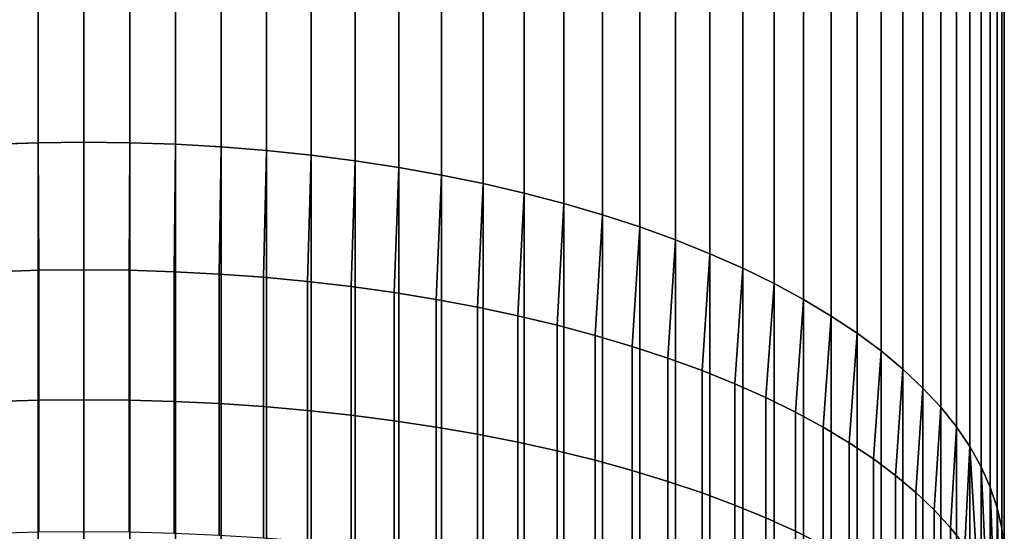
# Model space of a CAD drawing. Header units: metres. Extents: x -32 to 117, y -314 to 32.
# Tile 45 of 256: x -1 to 13, y -234 to -227. Entities that reach past the tile are written whole.
import ezdxf

# ---------------------------------------------------------------- set-up
doc = ezdxf.new("R2010")
doc.units = ezdxf.units.M
doc.layers.add('solid_24_501_064_XXX', color=7, linetype='CONTINUOUS')

msp = doc.modelspace()

# ---------------------------------------------------------------- linework, layer by layer
at = {"layer": 'solid_24_501_064_XXX'}
for points in [[(-1.294382, -228.708115, 341.626373), (-0.647996, -228.686127, 341.669556), (-0.647996, -18.675888, 234.663986), (-1.294382, -18.697878, 234.620819)], [(-0.647996, -228.686127, 341.669556), (0, -228.678787, 341.683929), (0, -18.66855, 234.678375), (-0.647996, -18.675888, 234.663986)], [(0, -228.678787, 341.683929), (0.647996, -228.686127, 341.669556), (0.647996, -18.675888, 234.663986), (0, -18.66855, 234.678375)], [(0.647996, -228.686127, 341.669556), (1.294382, -228.708115, 341.626373), (1.294382, -18.697878, 234.620819), (0.647996, -18.675888, 234.663986)], [(1.294382, -228.708115, 341.626373), (1.937549, -228.744705, 341.554565), (1.937549, -18.73447, 234.549011), (1.294382, -18.697878, 234.620819)], [(1.937549, -228.744705, 341.554565), (2.5759, -228.795807, 341.454285), (2.5759, -18.78557, 234.448715), (1.937549, -18.73447, 234.549011)], [(2.5759, -228.795807, 341.454285), (3.207846, -228.861298, 341.325745), (3.207846, -18.851053, 234.32019), (2.5759, -18.78557, 234.448715)], [(3.207846, -228.861298, 341.325745), (3.831817, -228.940994, 341.169342), (3.831817, -18.930756, 234.163773), (3.207846, -18.851053, 234.32019)], [(3.831817, -228.940994, 341.169342), (4.446262, -229.034714, 340.985382), (4.446262, -19.024477, 233.979828), (3.831817, -18.930756, 234.163773)], [(4.446262, -229.034714, 340.985382), (5.049653, -229.142227, 340.774384), (5.049653, -19.131989, 233.768829), (4.446262, -19.024477, 233.979828)], [(5.049653, -229.142227, 340.774384), (5.640489, -229.26326, 340.536865), (5.640489, -19.253021, 233.531296), (5.049653, -19.131989, 233.768829)], [(5.640489, -229.26326, 340.536865), (6.217302, -229.397507, 340.273376), (6.217302, -19.387272, 233.267807), (5.640489, -19.253021, 233.531296)], [(6.217302, -229.397507, 340.273376), (6.778657, -229.544647, 339.984589), (6.778657, -19.53441, 232.979034), (6.217302, -19.387272, 233.267807)], [(6.778657, -229.544647, 339.984589), (7.323161, -229.7043, 339.671234), (7.323161, -19.694069, 232.66568), (6.778657, -19.53441, 232.979034)], [(7.323161, -229.7043, 339.671234), (7.849457, -229.876083, 339.334106), (7.849457, -19.86585, 232.328552), (7.323161, -19.694069, 232.66568)], [(7.849457, -229.876083, 339.334106), (8.356239, -230.05957, 338.973999), (8.356239, -20.049328, 231.968445), (7.849457, -19.86585, 232.328552)], [(8.356239, -230.05957, 338.973999), (8.842246, -230.254288, 338.591858), (8.842246, -20.244045, 231.586288), (8.356239, -20.049328, 231.968445)], [(8.842246, -230.254288, 338.591858), (9.306269, -230.459763, 338.188599), (9.306269, -20.44952, 231.183029), (8.842246, -20.244045, 231.586288)], [(9.306269, -230.459763, 338.188599), (9.747155, -230.675476, 337.765228), (9.747155, -20.665239, 230.759659), (9.306269, -20.44952, 231.183029)], [(9.747155, -230.675476, 337.765228), (10.163809, -230.900909, 337.322784), (10.163809, -20.890667, 230.31723), (9.747155, -20.665239, 230.759659)], [(10.163809, -230.900909, 337.322784), (10.555194, -231.135483, 336.862396), (10.555194, -21.125244, 229.856842), (10.163809, -20.890667, 230.31723)], [(10.555194, -231.135483, 336.862396), (10.920337, -231.378632, 336.385223), (10.920337, -21.368387, 229.379654), (10.555194, -21.125244, 229.856842)], [(10.920337, -231.378632, 336.385223), (11.25833, -231.62973, 335.892395), (11.25833, -21.61949, 228.886841), (10.920337, -21.368387, 229.379654)], [(11.25833, -231.62973, 335.892395), (11.568334, -231.888168, 335.385193), (11.568334, -21.877928, 228.379623), (11.25833, -21.61949, 228.886841)], [(11.568334, -231.888168, 335.385193), (11.849576, -232.153305, 334.864838), (11.849576, -22.143063, 227.859268), (11.568334, -21.877928, 228.379623)], [(11.849576, -232.153305, 334.864838), (12.101358, -232.424469, 334.332642), (12.101358, -22.41423, 227.327072), (11.849576, -22.143063, 227.859268)], [(12.101358, -232.424469, 334.332642), (12.323055, -232.700989, 333.789917), (12.323055, -22.690758, 226.784348), (12.101358, -22.41423, 227.327072)], [(12.323055, -232.700989, 333.789917), (12.514115, -232.982193, 333.238037), (12.514115, -22.97196, 226.232468), (12.323055, -22.690758, 226.784348)], [(12.514115, -232.982193, 333.238037), (12.674063, -233.26738, 332.678345), (12.674063, -23.257137, 225.672775), (12.514115, -22.97196, 226.232468)], [(12.674063, -233.26738, 332.678345), (12.802501, -233.555817, 332.112244), (12.802501, -23.545578, 225.106674), (12.674063, -23.257137, 225.672775)], [(12.802501, -233.555817, 332.112244), (12.89911, -233.846802, 331.541138), (12.89911, -23.836567, 224.535583), (12.802501, -23.545578, 225.106674)], [(12.89911, -233.846802, 331.541138), (12.96365, -234.139618, 330.966461), (12.96365, -24.129379, 223.960892), (12.89911, -23.836567, 224.535583)], [(12.96365, -234.139618, 330.966461), (12.995959, -234.433533, 330.389618), (12.995959, -24.42329, 223.384064), (12.96365, -24.129379, 223.960892)], [(12.995959, -234.433533, 330.389618), (12.995959, -234.727798, 329.812073), (12.995959, -24.717566, 222.806519), (12.995959, -24.42329, 223.384064)], [(12.995959, -234.727798, 329.812073), (12.96365, -235.021713, 329.23526), (12.96365, -25.011475, 222.229691), (12.995959, -24.717566, 222.806519)], [(12.96365, -235.021713, 329.23526), (12.89911, -235.314529, 328.660583), (12.89911, -25.304289, 221.655014), (12.96365, -25.011475, 222.229691)], [(12.89911, -235.314529, 328.660583), (12.802501, -235.605515, 328.089478), (12.802501, -25.595278, 221.083908), (12.89911, -25.304289, 221.655014)], [(12.802501, -235.605515, 328.089478), (12.674063, -235.893951, 327.523376), (12.674063, -25.883718, 220.517822), (12.802501, -25.595278, 221.083908)], [(12.674063, -235.893951, 327.523376), (12.514115, -236.179138, 326.963684), (12.514115, -26.168894, 219.95813), (12.674063, -25.883718, 220.517822)], [(12.514115, -236.179138, 326.963684), (12.323055, -236.460327, 326.411804), (12.323055, -26.450096, 219.406235), (12.514115, -26.168894, 219.95813)], [(12.323055, -236.460327, 326.411804), (12.101358, -236.736862, 325.86908), (12.101358, -26.726625, 218.86351), (12.323055, -26.450096, 219.406235)], [(12.101358, -236.736862, 325.86908), (11.849576, -237.008026, 325.336884), (11.849576, -26.997793, 218.331314), (12.101358, -26.726625, 218.86351)], [(11.849576, -237.008026, 325.336884), (11.568334, -237.273163, 324.816528), (11.568334, -27.262926, 217.810974), (11.849576, -26.997793, 218.331314)], [(11.568334, -237.273163, 324.816528), (11.25833, -237.531601, 324.309326), (11.25833, -27.521366, 217.303757), (11.568334, -27.262926, 217.810974)], [(11.25833, -237.531601, 324.309326), (10.920337, -237.7827, 323.816498), (10.920337, -27.772469, 216.810928), (11.25833, -27.521366, 217.303757)], [(10.920337, -237.7827, 323.816498), (10.555194, -238.025848, 323.339294), (10.555194, -28.01561, 216.33374), (10.920337, -27.772469, 216.810928)], [(10.555194, -238.025848, 323.339294), (10.163809, -238.260422, 322.878906), (10.163809, -28.250187, 215.873352), (10.555194, -28.01561, 216.33374)], [(10.163809, -238.260422, 322.878906), (9.747155, -238.485855, 322.436493), (9.747155, -28.475616, 215.430923), (10.163809, -28.250187, 215.873352)], [(9.747155, -238.485855, 322.436493), (9.306269, -238.701569, 322.013123), (9.306269, -28.691336, 215.007553), (9.747155, -28.475616, 215.430923)], [(9.306269, -238.701569, 322.013123), (8.842246, -238.907043, 321.609863), (8.842246, -28.896809, 214.604294), (9.306269, -28.691336, 215.007553)], [(8.842246, -238.907043, 321.609863), (8.356239, -239.101761, 321.227692), (8.356239, -29.091528, 214.222137), (8.842246, -28.896809, 214.604294)], [(8.356239, -239.101761, 321.227692), (7.849457, -239.285248, 320.867615), (7.849457, -29.275005, 213.862045), (8.356239, -29.091528, 214.222137)], [(7.849457, -239.285248, 320.867615), (7.323161, -239.457031, 320.530457), (7.323161, -29.446787, 213.524902), (7.849457, -29.275005, 213.862045)], [(7.323161, -239.457031, 320.530457), (6.778657, -239.616684, 320.217102), (6.778657, -29.606445, 213.211548), (7.323161, -29.446787, 213.524902)], [(6.778657, -239.616684, 320.217102), (6.217302, -239.763824, 319.928345), (6.217302, -29.753582, 212.922775), (6.778657, -29.606445, 213.211548)], [(6.217302, -239.763824, 319.928345), (5.640489, -239.898071, 319.664856), (5.640489, -29.887835, 212.659302), (6.217302, -29.753582, 212.922775)], [(5.640489, -239.898071, 319.664856), (5.049653, -240.019104, 319.427307), (5.049653, -30.008865, 212.421753), (5.640489, -29.887835, 212.659302)], [(5.049653, -240.019104, 319.427307), (4.446262, -240.126617, 319.216309), (4.446262, -30.116377, 212.210754), (5.049653, -30.008865, 212.421753)], [(4.446262, -240.126617, 319.216309), (3.831817, -240.220337, 319.032379), (3.831817, -30.2101, 212.02681), (4.446262, -30.116377, 212.210754)], [(3.207846, -240.300034, 318.875946), (2.5759, -240.365524, 318.747437), (2.5759, -30.355284, 211.741867), (3.207846, -30.289803, 211.870392)], [(3.831817, -240.220337, 319.032379), (3.207846, -240.300034, 318.875946), (3.207846, -30.289803, 211.870392), (3.831817, -30.2101, 212.02681)], [(-0.647996, -240.475204, 318.532166), (-1.294382, -240.453217, 318.575317), (-1.294382, -30.442976, 211.569763), (-0.647996, -30.464968, 211.526611)], [(1.294382, -240.453217, 318.575317), (0.647996, -240.475204, 318.532166), (0.647996, -30.464968, 211.526611), (1.294382, -30.442976, 211.569763)], [(1.937549, -240.416626, 318.647156), (1.294382, -240.453217, 318.575317), (1.294382, -30.442976, 211.569763), (1.937549, -30.406385, 211.641586)], [(2.5759, -240.365524, 318.747437), (1.937549, -240.416626, 318.647156), (1.937549, -30.406385, 211.641586), (2.5759, -30.355284, 211.741867)], [(0, -240.482544, 318.517761), (-0.647996, -240.475204, 318.532166), (-0.647996, -30.464968, 211.526611), (0, -30.472303, 211.512207)], [(0.647996, -240.475204, 318.532166), (0, -240.482544, 318.517761), (0, -30.472303, 211.512207), (0.647996, -30.464968, 211.526611)], [(-0.63788, -230.489456, 342.549957), (-0.647996, -228.686127, 341.669556), (-1.294382, -228.708115, 341.626373), (-1.274223, -230.509308, 342.507446)], [(-0.63788, -230.489456, 342.549957), (0, -230.482834, 342.564148), (0, -228.678787, 341.683929), (-0.647996, -228.686127, 341.669556)], [(0, -230.482834, 342.564148), (0.63788, -230.489456, 342.549957), (0.647996, -228.686127, 341.669556), (0, -228.678787, 341.683929)], [(0.63788, -230.489456, 342.549957), (1.274223, -230.509308, 342.507446), (1.294382, -228.708115, 341.626373), (0.647996, -228.686127, 341.669556)], [(1.274223, -230.509308, 342.507446), (1.907496, -230.542328, 342.436646), (1.937549, -228.744705, 341.554565), (1.294382, -228.708115, 341.626373)], [(1.907496, -230.542328, 342.436646), (2.536174, -230.58847, 342.337799), (2.5759, -228.795807, 341.454285), (1.937549, -228.744705, 341.554565)], [(2.536174, -230.58847, 342.337799), (3.158742, -230.647583, 342.211121), (3.207846, -228.861298, 341.325745), (2.5759, -228.795807, 341.454285)], [(3.158742, -230.647583, 342.211121), (3.773701, -230.719559, 342.056915), (3.831817, -228.940994, 341.169342), (3.207846, -228.861298, 341.325745)], [(3.773701, -230.719559, 342.056915), (4.379568, -230.804199, 341.875519), (4.446262, -229.034714, 340.985382), (3.831817, -228.940994, 341.169342)], [(4.379568, -230.804199, 341.875519), (4.974885, -230.901306, 341.667419), (5.049653, -229.142227, 340.774384), (4.446262, -229.034714, 340.985382)], [(4.974885, -230.901306, 341.667419), (5.558216, -231.010651, 341.433105), (5.640489, -229.26326, 340.536865), (5.049653, -229.142227, 340.774384)], [(5.558216, -231.010651, 341.433105), (6.128158, -231.131973, 341.173157), (6.217302, -229.397507, 340.273376), (5.640489, -229.26326, 340.536865)], [(6.128158, -231.131973, 341.173157), (6.683336, -231.264969, 340.888153), (6.778657, -229.544647, 339.984589), (6.217302, -229.397507, 340.273376)], [(6.683336, -231.264969, 340.888153), (7.222413, -231.409332, 340.578796), (7.323161, -229.7043, 339.671234), (6.778657, -229.544647, 339.984589)], [(7.222413, -231.409332, 340.578796), (7.744091, -231.564697, 340.24588), (7.849457, -229.876083, 339.334106), (7.323161, -229.7043, 339.671234)], [(7.744091, -231.564697, 340.24588), (8.247112, -231.730713, 339.890137), (8.356239, -230.05957, 338.973999), (7.849457, -229.876083, 339.334106)], [(8.247112, -231.730713, 339.890137), (8.730267, -231.906952, 339.512451), (8.842246, -230.254288, 338.591858), (8.356239, -230.05957, 338.973999)], [(8.730267, -231.906952, 339.512451), (9.192389, -232.093018, 339.11377), (9.306269, -230.459763, 338.188599), (8.842246, -230.254288, 338.591858)], [(-1.274223, -232.34259, 343.324615), (-0.63788, -232.324219, 343.367798), (-0.63788, -230.489456, 342.549957), (-1.274223, -230.509308, 342.507446)], [(-0.63788, -232.324219, 343.367798), (0, -232.3181, 343.382202), (0, -230.482834, 342.564148), (-0.63788, -230.489456, 342.549957)], [(0.63788, -230.489456, 342.549957), (0, -230.482834, 342.564148), (0, -232.3181, 343.382202), (0.63788, -232.324219, 343.367798)], [(0.63788, -232.324219, 343.367798), (1.274223, -232.34259, 343.324615), (1.274223, -230.509308, 342.507446), (0.63788, -230.489456, 342.549957)], [(1.274223, -232.34259, 343.324615), (1.907496, -232.373154, 343.252716), (1.907496, -230.542328, 342.436646), (1.274223, -230.509308, 342.507446)], [(1.907496, -232.373154, 343.252716), (2.536174, -232.415833, 343.152344), (2.536174, -230.58847, 342.337799), (1.907496, -230.542328, 342.436646)], [(2.536174, -232.415833, 343.152344), (3.158742, -232.47052, 343.023682), (3.158742, -230.647583, 342.211121), (2.536174, -230.58847, 342.337799)], [(9.192389, -232.093018, 339.11377), (9.632364, -232.288437, 338.695007), (9.747155, -230.675476, 337.765228), (9.306269, -230.459763, 338.188599)], [(3.158742, -232.47052, 343.023682), (3.773701, -232.537109, 342.867065), (3.773701, -230.719559, 342.056915), (3.158742, -230.647583, 342.211121)], [(3.773701, -232.537109, 342.867065), (4.379568, -232.615417, 342.682861), (4.379568, -230.804199, 341.875519), (3.773701, -230.719559, 342.056915)], [(9.632364, -232.288437, 338.695007), (10.049136, -232.492767, 338.257172), (10.163809, -230.900909, 337.322784), (9.747155, -230.675476, 337.765228)], [(4.379568, -232.615417, 342.682861), (4.974885, -232.705261, 342.471527), (4.974885, -230.901306, 341.667419), (4.379568, -230.804199, 341.875519)], [(4.974885, -232.705261, 342.471527), (5.558216, -232.806427, 342.233551), (5.558216, -231.010651, 341.433105), (4.974885, -230.901306, 341.667419)], [(5.558216, -232.806427, 342.233551), (6.128158, -232.918671, 341.969543), (6.128158, -231.131973, 341.173157), (5.558216, -231.010651, 341.433105)], [(10.049136, -232.492767, 338.257172), (10.441698, -232.705475, 337.801331), (10.555194, -231.135483, 336.862396), (10.163809, -230.900909, 337.322784)], [(6.128158, -232.918671, 341.969543), (6.683336, -233.041718, 341.680115), (6.683336, -231.264969, 340.888153), (6.128158, -231.131973, 341.173157)], [(10.441698, -232.705475, 337.801331), (10.809105, -232.926086, 337.328613), (10.920337, -231.378632, 336.385223), (10.555194, -231.135483, 336.862396)], [(6.683336, -233.041718, 341.680115), (7.222413, -233.175278, 341.365967), (7.222413, -231.409332, 340.578796), (6.683336, -231.264969, 340.888153)], [(7.222413, -233.175278, 341.365967), (7.744091, -233.319016, 341.027832), (7.744091, -231.564697, 340.24588), (7.222413, -231.409332, 340.578796)], [(10.809105, -232.926086, 337.328613), (11.150472, -233.154068, 336.840118), (11.25833, -231.62973, 335.892395), (10.920337, -231.378632, 336.385223)], [(7.744091, -233.319016, 341.027832), (8.247112, -233.47261, 340.666565), (8.247112, -231.730713, 339.890137), (7.744091, -231.564697, 340.24588)], [(11.150472, -233.154068, 336.840118), (11.464976, -233.38884, 336.337006), (11.568334, -231.888168, 335.385193), (11.25833, -231.62973, 335.892395)], [(8.247112, -233.47261, 340.666565), (8.730267, -233.635666, 340.28302), (8.730267, -231.906952, 339.512451), (8.247112, -231.730713, 339.890137)], [(8.730267, -233.635666, 340.28302), (9.192389, -233.8078, 339.878113), (9.192389, -232.093018, 339.11377), (8.730267, -231.906952, 339.512451)], [(11.464976, -233.38884, 336.337006), (11.751861, -233.629852, 335.820557), (11.849576, -232.153305, 334.864838), (11.568334, -231.888168, 335.385193)], [(9.192389, -233.8078, 339.878113), (9.632364, -233.988602, 339.45282), (9.632364, -232.288437, 338.695007), (9.192389, -232.093018, 339.11377)], [(11.751861, -233.629852, 335.820557), (12.010434, -233.876541, 335.291931), (12.101358, -232.424469, 334.332642), (11.849576, -232.153305, 334.864838)], [(-1.274223, -234.203079, 344.077789), (-0.63788, -234.186218, 344.121582), (-0.63788, -232.324219, 343.367798), (-1.274223, -232.34259, 343.324615)], [(-0.63788, -234.186218, 344.121582), (0, -234.180603, 344.1362), (0, -232.3181, 343.382202), (-0.63788, -232.324219, 343.367798)], [(0.63788, -232.324219, 343.367798), (0, -232.3181, 343.382202), (0, -234.180603, 344.1362), (0.63788, -234.186218, 344.121582)], [(0.63788, -234.186218, 344.121582), (1.274223, -234.203079, 344.077789), (1.274223, -232.34259, 343.324615), (0.63788, -232.324219, 343.367798)], [(1.274223, -234.203079, 344.077789), (1.907496, -234.231125, 344.004883), (1.907496, -232.373154, 343.252716), (1.274223, -232.34259, 343.324615)], [(1.907496, -234.231125, 344.004883), (2.536174, -234.270309, 343.903076), (2.536174, -232.415833, 343.152344), (1.907496, -232.373154, 343.252716)], [(9.632364, -233.988602, 339.45282), (10.049136, -234.177628, 339.008179), (10.049136, -232.492767, 338.257172), (9.632364, -232.288437, 338.695007)], [(2.536174, -234.270309, 343.903076), (3.158742, -234.320511, 343.772583), (3.158742, -232.47052, 343.023682), (2.536174, -232.415833, 343.152344)], [(3.158742, -234.320511, 343.772583), (3.773701, -234.381638, 343.61377), (3.773701, -232.537109, 342.867065), (3.158742, -232.47052, 343.023682)], [(3.773701, -234.381638, 343.61377), (4.379568, -234.453506, 343.426971), (4.379568, -232.615417, 342.682861), (3.773701, -232.537109, 342.867065)], [(10.049136, -234.177628, 339.008179), (10.441698, -234.374435, 338.545258), (10.441698, -232.705475, 337.801331), (10.049136, -232.492767, 338.257172)], [(12.010434, -233.876541, 335.291931), (12.240073, -234.128296, 334.752472), (12.323055, -232.700989, 333.789917), (12.101358, -232.424469, 334.332642)], [(4.379568, -234.453506, 343.426971), (4.974885, -234.53598, 343.212646), (4.974885, -232.705261, 342.471527), (4.379568, -232.615417, 342.682861)], [(4.974885, -234.53598, 343.212646), (5.558216, -234.628845, 342.971313), (5.558216, -232.806427, 342.233551), (4.974885, -232.705261, 342.471527)], [(5.558216, -234.628845, 342.971313), (6.128158, -234.731873, 342.703583), (6.128158, -232.918671, 341.969543), (5.558216, -232.806427, 342.233551)], [(10.441698, -234.374435, 338.545258), (10.809105, -234.578537, 338.065186), (10.809105, -232.926086, 337.328613), (10.441698, -232.705475, 337.801331)], [(12.240073, -234.128296, 334.752472), (12.440225, -234.384506, 334.203461), (12.514115, -232.982193, 333.238037), (12.323055, -232.700989, 333.789917)], [(6.128158, -234.731873, 342.703583), (6.683336, -234.844818, 342.410065), (6.683336, -233.041718, 341.680115), (6.128158, -232.918671, 341.969543)], [(10.809105, -234.578537, 338.065186), (11.150472, -234.789459, 337.569061), (11.150472, -233.154068, 336.840118), (10.809105, -232.926086, 337.328613)], [(6.683336, -234.844818, 342.410065), (7.222413, -234.967422, 342.091461), (7.222413, -233.175278, 341.365967), (6.683336, -233.041718, 341.680115)], [(12.440225, -234.384506, 334.203461), (12.610406, -234.644562, 333.646179), (12.514115, -232.982193, 333.238037)], [(12.750209, -234.907837, 333.082031), (12.674063, -233.26738, 332.678345), (12.514115, -232.982193, 333.238037), (12.610406, -234.644562, 333.646179)], [(7.222413, -234.967422, 342.091461), (7.744091, -235.099365, 341.748566), (7.744091, -233.319016, 341.027832), (7.222413, -233.175278, 341.365967)], [(11.150472, -234.789459, 337.569061), (11.464976, -235.006668, 337.058136), (11.464976, -233.38884, 336.337006), (11.150472, -233.154068, 336.840118)], [(7.744091, -235.099365, 341.748566), (8.247112, -235.240341, 341.382202), (8.247112, -233.47261, 340.666565), (7.744091, -233.319016, 341.027832)], [(12.859295, -235.173691, 332.512329), (12.802501, -233.555817, 332.112244), (12.674063, -233.26738, 332.678345), (12.750209, -234.907837, 333.082031)], [(8.247112, -235.240341, 341.382202), (8.730267, -235.39003, 340.993225), (8.730267, -233.635666, 340.28302), (8.247112, -233.47261, 340.666565)], [(11.464976, -235.006668, 337.058136), (11.751861, -235.229645, 336.53363), (11.751861, -233.629852, 335.820557), (11.464976, -233.38884, 336.337006)], [(8.730267, -235.39003, 340.993225), (9.192389, -235.548035, 340.582611), (9.192389, -233.8078, 339.878113), (8.730267, -233.635666, 340.28302)], [(11.751861, -235.229645, 336.53363), (12.010434, -235.45787, 335.996796), (12.010434, -233.876541, 335.291931), (11.751861, -233.629852, 335.820557)], [(12.937402, -235.441498, 331.938477), (12.89911, -233.846802, 331.541138), (12.802501, -233.555817, 332.112244), (12.859295, -235.173691, 332.512329)], [(9.192389, -235.548035, 340.582611), (9.632364, -235.713989, 340.151306), (9.632364, -233.988602, 339.45282), (9.192389, -233.8078, 339.878113)], [(12.010434, -235.45787, 335.996796), (12.240073, -235.690781, 335.448944), (12.240073, -234.128296, 334.752472), (12.010434, -233.876541, 335.291931)], [(12.984341, -235.710602, 331.361816), (12.96365, -234.139618, 330.966461), (12.89911, -233.846802, 331.541138), (12.937402, -235.441498, 331.938477)], [(9.632364, -235.713989, 340.151306), (10.049136, -235.887512, 339.700378), (10.049136, -234.177628, 339.008179), (9.632364, -233.988602, 339.45282)], [(10.049136, -235.887512, 339.700378), (10.441698, -236.068161, 339.230927), (10.441698, -234.374435, 338.545258), (10.049136, -234.177628, 339.008179)], [(12.240073, -235.690781, 335.448944), (12.440225, -235.927826, 334.891357), (12.440225, -234.384506, 334.203461), (12.240073, -234.128296, 334.752472)], [(13, -235.980347, 330.783783), (12.995959, -234.433533, 330.389618), (12.96365, -234.139618, 330.966461), (12.984341, -235.710602, 331.361816)]]:
    msp.add_3dface(points, dxfattribs=at)

doc.saveas('drawing.dxf')
